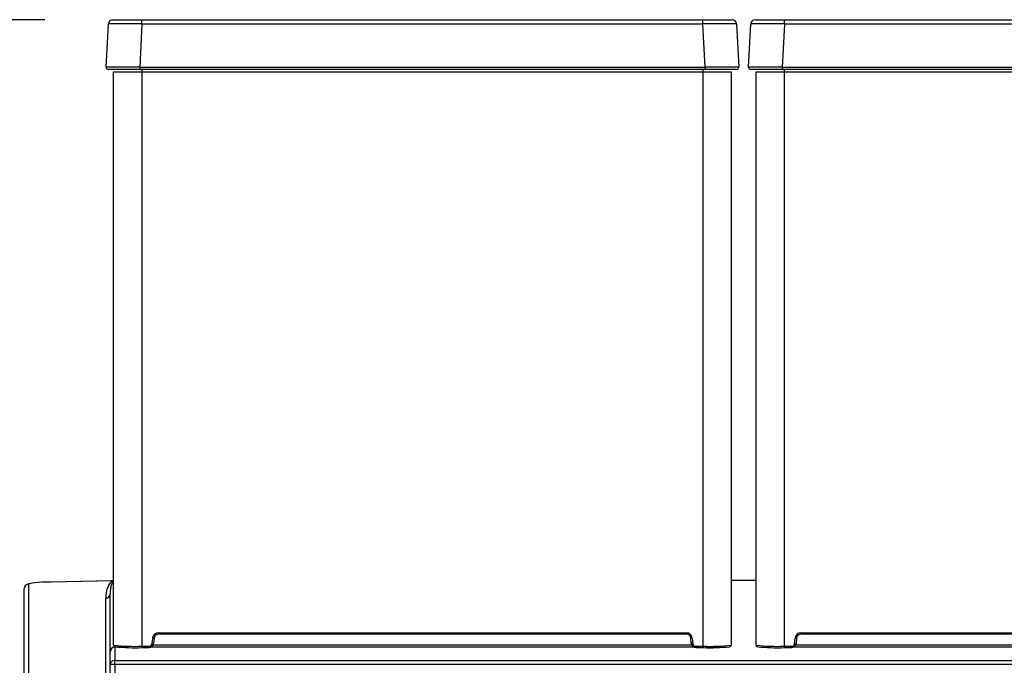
# Model space of a CAD drawing. Header units: millimetres. Extents: x 10 to 281, y 0 to 180.
# Tile 33 of 67: x 53 to 74, y 166 to 180. Entities that reach past the tile are written whole.
import ezdxf
from ezdxf.enums import TextEntityAlignment as Align

# ---------------------------------------------------------------- set-up
doc = ezdxf.new("R2010")
doc.units = ezdxf.units.MM
doc.layers.add('134.134_BW4_CTM-', color=7, linetype='Continuous')
doc.layers.add('Standard', color=7, linetype='Continuous')
doc.styles.add('SEACAD_Arial', font='arial.ttf')
doc.dimstyles.new('ISO', dxfattribs={"dimtxt": 3, "dimasz": 3, "dimexe": 1.5, "dimexo": 1.5, "dimgap": 0.75, "dimtad": 1, "dimlfac": 10, "dimtxsty": 'SEACAD_Arial', "dimblk1": '_SE_FILLED', "dimblk2": '_SE_FILLED', "dimsah": 1, "dimcen": 1.5, "dimazin": 0, "dimtfac": 0.7, "dimtdec": 3, "dimtmove": 0, "dimatfit": 3, "dimfxl": 1, "dimarcsym": 0})

# ---------------------------------------------------------------- blocks, each defined once
blk = doc.blocks.new('SE1')
at = {"layer": '134.134_BW4_CTM-', "color": 7, "linetype": 'Continuous'}
for p, q in [((29.965, 63.507), (30.015, 64.459)), ((30.115, 64.554), (30.759, 64.554)), ((30.759, 64.459), (30.709, 63.507)), ((30.759, 64.554), (43.155, 64.554)), ((30.759, 64.459), (30.759, 64.554)), ((43.155, 64.459), (30.759, 64.459)), ((43.155, 64.554), (43.799, 64.554)), ((43.155, 64.459), (43.155, 64.554)), ((43.205, 63.507), (43.155, 64.459)), ((43.899, 64.459), (43.949, 63.507)), ((44.165, 63.507), (44.215, 64.459)), ((44.315, 64.554), (44.959, 64.554)), ((44.959, 64.459), (44.909, 63.507)), ((44.959, 64.554), (57.355, 64.554)), ((44.959, 64.459), (44.959, 64.554)), ((57.355, 64.459), (44.959, 64.459)), ((30.709, 63.454), (30.015, 63.454)), ((30.132, 50.733), (30.132, 63.404)), ((30.132, 63.404), (30.752, 63.404)), ((30.709, 63.507), (43.205, 63.507)), ((30.709, 63.507), (30.709, 63.454)), ((43.205, 63.454), (30.709, 63.454)), ((30.752, 63.454), (30.752, 63.404)), ((30.752, 63.404), (30.752, 50.712)), ((30.752, 63.404), (43.162, 63.404)), ((43.162, 63.404), (43.162, 63.454)), ((43.162, 50.712), (43.162, 63.404)), ((43.162, 63.404), (43.782, 63.404)), ((43.205, 63.507), (43.205, 63.454)), ((43.899, 63.454), (43.205, 63.454)), ((43.782, 63.404), (43.782, 50.733)), ((44.909, 63.454), (44.215, 63.454)), ((44.332, 50.733), (44.332, 63.404)), ((44.332, 63.404), (44.952, 63.404)), ((44.909, 63.507), (57.405, 63.507)), ((44.909, 63.507), (44.909, 63.454)), ((57.405, 63.454), (44.909, 63.454)), ((44.952, 63.454), (44.952, 63.404)), ((44.952, 63.404), (44.952, 50.712)), ((44.952, 63.404), (57.362, 63.404)), ((28.254, 52.087), (28.254, 49.123)), ((30.08, 52.156), (28.745, 52.131)), ((30.112, 52.156), (28.746, 52.131)), ((30.113, 52.157), (30.08, 52.156)), ((30.128, 52.159), (30.131, 52.158)), ((44.332, 52.167), (43.782, 52.167)), ((44.332, 52.167), (43.782, 52.167)), ((28.156, 49.024), (28.156, 51.988)), ((30.056, 50.587), (30.056, 51.87)), ((29.958, 49.151), (29.958, 51.77)), ((31.124, 51.012), (31.124, 50.982)), ((31.124, 51.012), (42.79, 51.012)), ((42.79, 50.982), (31.124, 50.982)), ((42.79, 51.012), (42.79, 50.982)), ((45.324, 51.012), (45.324, 50.982)), ((45.324, 51.012), (56.99, 51.012)), ((56.99, 50.982), (45.324, 50.982)), ((30.148, 50.706), (30.148, 50.689)), ((30.752, 50.712), (30.915, 50.712)), ((30.752, 50.712), (30.752, 50.682)), ((30.915, 50.712), (30.915, 50.682)), ((30.984, 50.776), (30.995, 50.893)), ((30.984, 50.776), (31.014, 50.773)), ((30.995, 50.893), (31.025, 50.891)), ((31.006, 50.742), (42.908, 50.742)), ((31.025, 50.891), (31.014, 50.773)), ((42.919, 50.893), (42.889, 50.891)), ((42.9, 50.773), (42.889, 50.891)), ((42.93, 50.776), (42.9, 50.773)), ((42.919, 50.893), (42.93, 50.776)), ((42.999, 50.712), (42.999, 50.682)), ((42.999, 50.712), (43.162, 50.712)), ((43.162, 50.712), (43.162, 50.682)), ((44.952, 50.712), (45.115, 50.712)), ((44.952, 50.712), (44.952, 50.682)), ((45.115, 50.712), (45.115, 50.682)), ((45.184, 50.776), (45.195, 50.893)), ((45.184, 50.776), (45.214, 50.773)), ((45.195, 50.893), (45.225, 50.891)), ((45.206, 50.742), (57.108, 50.742)), ((45.225, 50.891), (45.214, 50.773)), ((30.056, 50.3), (30.056, 50.587)), ((30.257, 50.692), (30.156, 50.69)), ((30.156, 50.69), (30.156, 50.4)), ((30.364, 50.695), (30.257, 50.692)), ((30.752, 50.682), (30.915, 50.682)), ((42.935, 50.693), (30.977, 50.693)), ((42.999, 50.682), (43.162, 50.682)), ((43.358, 50.692), (43.21, 50.696)), ((44.952, 50.682), (45.115, 50.682)), ((57.135, 50.693), (45.177, 50.693)), ((30.056, 31.74), (30.056, 50.3)), ((30.156, 50.312), (30.156, 50.4)), ((30.156, 50.4), (57.956, 50.4)), ((30.156, 50.312), (30.156, 31.752)), ((57.956, 50.312), (30.156, 50.312))]:
    blk.add_line(p, q, dxfattribs=at)
for centre, radius, start, end in [((30.115, 64.454), 0.1, 90, 177), ((43.799, 64.454), 0.1, 3, 90), ((44.315, 64.454), 0.1, 90, 177), ((30.015, 63.504), 0.05, 177, 270), ((43.899, 63.504), 0.05, 270, 3), ((44.215, 63.504), 0.05, 177, 270), ((31.124, 50.882), 0.1, 90.0301, 175.025), ((42.79, 50.882), 0.1, 4.9752, 89.9697), ((45.324, 50.882), 0.1, 90.0301, 175.025), ((30.603, 55.466), 4.756, 264.3505, 271.7907), ((30.915, 50.782), 0.1, 270.0251, 354.9863), ((42.999, 50.782), 0.1, 185.0137, 269.9749), ((43.31, 55.486), 4.776, 268.2249, 275.6346), ((44.803, 55.466), 4.756, 264.3505, 271.7907), ((45.115, 50.782), 0.1, 270.0251, 354.9863), ((30.605, 54.823), 4.144, 263.9048, 272.0371), ((43.309, 54.823), 4.144, 267.9629, 276.0952), ((44.805, 54.823), 4.144, 263.9048, 272.0371)]:
    blk.add_arc(centre, radius, start, end, dxfattribs=at)
for centre, major_axis, ratio, start_param, end_param in [((30.76, 64.454), (-0.746, 0.005), 0.007001, 4.71481, 6.282868), ((43.154, 64.454), (0.746, 0.005), 0.007001, 0.000318, 1.568375), ((44.96, 64.454), (-0.746, 0.005), 0.007001, 4.71481, 6.282868), ((30.711, 63.504), (-0.746, 0.003), 0.003499, 4.714957, 6.283014), ((43.203, 63.504), (0.746, 0.003), 0.003499, 0.000171, 1.568228), ((44.911, 63.504), (-0.746, 0.003), 0.003499, 4.714957, 6.283014), ((28.256, 51.988), (0.1, 0), 0.997564, 1.58825, 3.141593), ((28.754, 52.096), (-0.5, -0.009), 0.069778, 4.728618, 6.281961), ((28.747, 52.031), (0.0019, -0.1), 0.016808, 3.07178, 3.141593), ((30.152, 51.767), (-0.002, 0.397), 0.488376, 0.196322, 1.559056), ((30.104, 52.256), (-0.0173, 0.0985), 0.884404, 2.968435, 3.216032), ((30.11, 52.256), (0.0382, -0.0924), 0.982262, 5.90208, 6.095656), ((29.956, 51.87), (-0.1, 0), 0.997564, 1.58825, 3.141593), ((31.124, 50.882), (0, -0.13), 0.999362, 3.143624, 4.6271), ((42.79, 50.882), (0, -0.13), 0.999362, 1.656085, 3.139561), ((45.324, 50.882), (0, -0.13), 0.999362, 3.143624, 4.6271), ((30.162, 50.733), (-0.03, 0), 0.999362, 0, 1.570796), ((30.915, 50.782), (-0.0001, -0.07), 0.999362, 0.002031, 1.485508), ((42.999, 50.782), (0.0001, -0.07), 0.999362, 4.797678, 6.281154), ((43.752, 50.733), (0.03, 0), 0.999362, 4.712389, 6.283185), ((44.362, 50.733), (-0.03, 0), 0.999362, 0, 1.570796), ((45.115, 50.782), (-0.0001, -0.07), 0.999362, 0.002031, 1.485508), ((30.156, 50.59), (-0.0703, -0.073), 0.975252, 3.92088, 5.491445), ((43.415, 50.695), (0.0999, 0), 0.035729, 4.101502, 5.393511), ((43.245, 50.703), (0.37, 0), 0.035729, -0.889529, -0.331681), ((44.612, 50.699), (0.1, 0), 0.035729, -3.818713, -3.258452), ((30.156, 50.3), (0.1, 0), 0.999362, 1.570796, 3.141593), ((30.156, 50.3), (0.1, 0), 0.121869, 1.570796, 3.141593)]:
    blk.add_ellipse(centre, major_axis=major_axis, ratio=ratio, start_param=start_param, end_param=end_param, dxfattribs=at)
blk.add_open_spline([(28.745, 52.13), (28.721, 52.129), (28.699, 52.129), (28.677, 52.128)], degree=3, dxfattribs=at)
for points, knots in [([(30.131, 52.158), (30.129, 52.157), (30.127, 52.156), (30.123, 52.153), (30.12, 52.149), (30.116, 52.146), (30.113, 52.142), (30.11, 52.137), (30.104, 52.129), (30.097, 52.115), (30.089, 52.097), (30.08, 52.069), (30.071, 52.032), (30.064, 51.993), (30.061, 51.963), (30.059, 51.95), (30.059, 51.946)], [0, 0, 0, 0, 0.011256, 0.024583, 0.039983, 0.057458, 0.077007, 0.098632, 0.122331, 0.195101, 0.283339, 0.387049, 0.577432, 0.813859, 0.935974, 1, 1, 1, 1]), ([(30.059, 51.946), (30.059, 51.94), (30.058, 51.926), (30.056, 51.901), (30.056, 51.881), (30.056, 51.87)], [0, 0, 0, 0, 0.215313, 0.552112, 1, 1, 1, 1])]:
    blk.add_open_spline(points, degree=3, knots=knots, dxfattribs=at)
blk = doc.blocks.new('DMBLK35')
at = {"layer": 'Standard', "linetype": 'Continuous'}
for points in [[(15.558, 177.414), (16.558, 177.414), (16.058, 180.414)], [(15.558, 118.86), (16.058, 115.86), (16.558, 118.86)]]:
    blk.add_hatch(color=7, dxfattribs=at).paths.add_polyline_path(points)
at = {"layer": 'Standard', "color": 7, "linetype": 'Continuous'}
for p, q in [((53.246, 180.414), (14.558, 180.414)), ((16.058, 180.414), (16.058, 115.86)), ((24.658, 115.86), (14.558, 115.86))]:
    blk.add_line(p, q, dxfattribs=at)
at = {"layer": 'Standard', "color": 7, "linetype": 'Continuous', "style": 'SEACAD_Arial'}
blk.add_text('646', height=3, rotation=90, dxfattribs=at).set_placement((12.308, 144.615), align=Align.TOP_LEFT)
blk = doc.blocks.new('_SE_FILLED')
at = {"color": 0}
blk.add_line((0, 0), (-1, 0), dxfattribs=at)
blk.add_solid([(0, 0), (-1, -0.1665), (-1, 0.1665), (0, 0)], dxfattribs=at)

msp = doc.modelspace()

# ---------------------------------------------------------------- block references
at = {"layer": 'Standard', "color": 7}
msp.add_blockref('SE1', (24.6318, 115.8597), dxfattribs=at)

# ---------------------------------------------------------------- dimensions: what is measured, and where the dimension line sits
at = {"layer": 'Standard', "color": 7, "linetype": 'Continuous'}
dim = msp.add_linear_dim(base=(16.0579, 115.8597), p1=(54.7463, 180.4139), p2=(26.1578, 115.8597), angle=90, text='\\A1;<>', dimstyle='ISO', override={"dimdec": 0}, dxfattribs=at)
dim.commit()
dim.dimension.update_dxf_attribs({"geometry": 'DMBLK35', "text_midpoint": (16.0579, 148.1368), "dimtype": 160})

doc.saveas('drawing.dxf')
